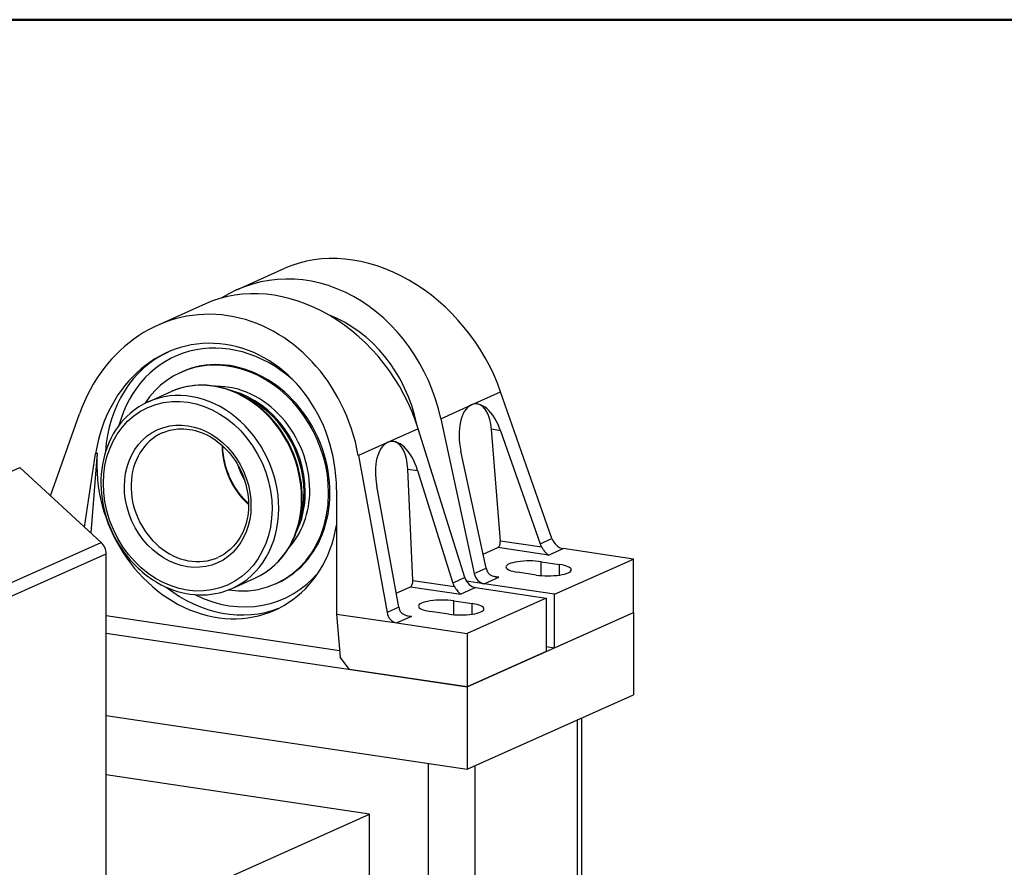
# Model space of a CAD drawing. Header units: inches. Extents: x 0 to 248, y 0 to 191.
# Tile 8 of 41: x 17 to 31, y 104 to 116. Entities that reach past the tile are written whole.
import ezdxf

# ---------------------------------------------------------------- set-up
doc = ezdxf.new("R2010")
doc.units = ezdxf.units.IN
doc.header["$MEASUREMENT"] = 0
doc.layers.add('BORDER', color=7, linetype='Continuous', lineweight=50)
doc.layers.add('PV-D05', color=7, linetype='Continuous')

# ---------------------------------------------------------------- blocks, each defined once
blk = doc.blocks.new('*U17')
at = {"layer": 'PV-D05'}
for p, q in [((28.138, 39.021), (28.844, 39.337)), ((27.681, 38.816), (26.975, 38.499)), ((27.319, 37.81), (27.338, 37.819)), ((26.842, 37.378), (27.176, 37.528)), ((31.578, 37.332), (32.007, 37.525)), ((32.76, 35.371), (32.007, 37.525)), ((31.129, 37.131), (31.578, 37.332)), ((25.406, 35.999), (25.831, 37.201)), ((31.129, 37.131), (31.619, 34.86)), ((30.799, 36.983), (30.35, 36.782)), ((31.482, 34.799), (30.799, 36.983)), ((32.003, 35.336), (31.872, 36.975)), ((32.006, 36.955), (31.872, 36.975)), ((32.006, 36.955), (32.586, 35.294)), ((30.35, 36.782), (29.921, 36.59)), ((25.905, 35.541), (26.069, 36.616)), ((26.093, 36.627), (26, 35.455)), ((26.093, 36.627), (26.069, 36.616)), ((29.921, 36.59), (30.342, 34.287)), ((31.795, 34.939), (31.425, 36.654)), ((23.499, 35.76), (24.956, 36.413)), ((26.151, 35.316), (24.956, 36.413)), ((30.722, 34.758), (30.647, 36.391)), ((30.647, 36.391), (30.79, 36.369)), ((30.79, 36.369), (31.306, 34.72)), ((30.515, 34.365), (30.19, 36.141)), ((29.602, 36.088), (29.603, 34.265)), ((32.586, 35.294), (32.76, 35.371)), ((24.694, 34.663), (26.151, 35.316)), ((31.751, 35.143), (31.967, 35.24)), ((32.707, 35.13), (31.967, 35.24)), ((32.61, 35.245), (32.003, 35.336)), ((32.707, 35.13), (32.923, 35.226)), ((33.954, 35.072), (32.923, 35.226)), ((24.768, 34.496), (26.225, 35.149)), ((26.225, 30.077), (26.225, 35.149)), ((31.619, 34.86), (31.795, 34.939)), ((32.601, 34.829), (32.601, 35.032)), ((32.601, 35.032), (32.871, 34.991)), ((32.798, 34.554), (33.954, 35.072)), ((32.871, 34.837), (32.871, 34.991)), ((33.954, 34.287), (33.954, 35.072)), ((31.482, 34.799), (31.306, 34.72)), ((31.766, 34.708), (31.982, 34.804)), ((31.982, 34.804), (31.903, 34.816)), ((32.527, 34.837), (32.257, 34.878)), ((28.069, 34.641), (28.403, 34.79)), ((28.709, 34.709), (28.728, 34.718)), ((30.477, 34.572), (30.686, 34.666)), ((30.686, 34.666), (31.426, 34.555)), ((30.722, 34.758), (31.331, 34.667)), ((31.641, 34.652), (31.426, 34.555)), ((31.766, 34.708), (31.506, 34.747)), ((31.641, 34.652), (32.673, 34.498)), ((32.798, 34.554), (31.766, 34.708)), ((32.798, 33.769), (32.798, 34.554)), ((30.515, 34.365), (30.342, 34.287)), ((31.319, 34.255), (31.319, 34.457)), ((31.319, 34.457), (31.59, 34.417)), ((32.673, 34.498), (31.517, 33.979)), ((31.59, 34.263), (31.59, 34.417)), ((32.673, 34.498), (32.673, 33.713)), ((29.645, 33.726), (26.225, 34.237)), ((29.603, 34.265), (30.485, 34.134)), ((29.603, 34.265), (29.653, 33.63)), ((30.7, 34.23), (30.485, 34.134)), ((30.622, 34.242), (30.7, 34.23)), ((31.246, 34.263), (30.976, 34.303)), ((31.517, 33.195), (33.954, 34.287)), ((32.798, 33.769), (33.954, 34.287)), ((33.954, 34.287), (33.954, 33.08)), ((30.485, 34.134), (31.517, 33.979)), ((26.225, 33.985), (31.517, 33.195)), ((31.517, 33.979), (31.517, 33.195)), ((32.673, 33.788), (32.798, 33.769)), ((32.673, 33.713), (31.517, 33.195)), ((29.793, 33.452), (29.653, 33.63)), ((31.517, 33.195), (29.793, 33.452)), ((31.517, 33.195), (31.517, 31.987)), ((31.517, 31.987), (33.954, 33.08)), ((26.225, 32.778), (31.517, 31.987)), ((33.133, 22.297), (33.133, 32.712)), ((33.2, 12.22), (33.2, 32.742)), ((30.95, 11.435), (30.95, 32.072)), ((30.084, 31.33), (26.225, 31.907)), ((31.633, 21.625), (31.633, 32.04)), ((24.272, 28.725), (30.084, 31.33)), ((30.084, 24.569), (30.084, 31.33))]:
    blk.add_line(p, q, dxfattribs=at)
for centre, major_axis, ratio, start_param, end_param in [((30.017, 37.158), (-1.43, 2.033), 0.786823, 4.365743, 6.131785), ((29.053, 36.726), (-0.647, 2.391), 0.853448, 4.651515, 6.538883), ((28.786, 36.606), (-1.283, 2.117), 0.809634, 4.417172, 6.183215), ((27.822, 36.174), (-0.348, 2.47), 0.857309, 4.760079, 7.30826), ((29.053, 36.726), (-0.537, 1.983), 0.853448, 4.644863, 5.730956), ((27.822, 36.174), (-0.289, 2.048), 0.857309, 4.55064, 7.517699), ((28.033, 36.268), (0.797, -1.778), 0.836516, 2.068827, 3.94016), ((28.033, 36.268), (-0.695, 1.551), 0.836516, 3.141593, 6.283185), ((27.983, 36.246), (-0.837, 1.868), 0.836516, 0.008303, 1.009995), ((28.014, 36.26), (-0.695, 1.551), 0.836516, 4.220437, 6.774236), ((27.79, 36.159), (-0.614, 1.369), 0.836516, 4.220437, 6.283185), ((27.455, 36.009), (0.614, -1.369), 0.836516, 1.078844, 3.141593), ((28.014, 36.26), (0.564, -1.259), 0.836516, 1.078844, 2.799453), ((27.948, 36.23), (-0.564, 1.259), 0.836516, 4.220437, 5.680774), ((27.948, 36.23), (0.556, -1.24), 0.836516, 1.078844, 2.390404), ((31.735, 36.734), (-0.122, 0.61), 0.51472, 4.977648, 6.400091), ((31.735, 36.734), (-0.122, 0.61), 0.51472, 0.116906, 1.600435), ((31.578, 36.758), (0.088, 0.588), 0.482963, 5.160801, 6.271723), ((27.455, 36.009), (-0.409, 0.913), 0.836516, 0, 3.141593), ((30.508, 36.184), (-0.122, 0.61), 0.51472, 4.916561, 6.400091), ((28.789, 36.607), (0.409, -0.913), 0.836516, 4.21794, 5.206838), ((30.508, 36.184), (-0.122, 0.61), 0.51472, 0.116906, 1.539349), ((30.35, 36.208), (0.088, 0.588), 0.482963, 5.099715, 6.271723), ((27.859, 36.19), (0.837, -1.868), 0.836516, 4.13317, 7.17768), ((29.013, 36.708), (-0.438, 0.978), 0.836516, 1.447571, 1.694022), ((28.014, 36.26), (-0.695, 1.551), 0.836516, 2.650542, 4.220437), ((27.79, 36.159), (-0.614, 1.369), 0.836516, 3.141593, 4.220437), ((28.014, 36.26), (0.564, -1.259), 0.836516, 0.34214, 1.078844), ((27.948, 36.23), (-0.564, 1.259), 0.836516, 3.744003, 4.220437), ((27.948, 36.23), (0.556, -1.24), 0.836516, 0.751189, 1.078844), ((27.455, 36.009), (0.614, -1.369), 0.836516, 0, 1.078844), ((32.909, 35.399), (0.107, -0.152), 0.786823, 4.365743, 5.639833), ((26.054, 35.174), (-0.081, 0.18), 0.836516, 4.220437, 5.188393), ((31.967, 35.31), (0.0106, 0.0711), 0.482963, 3.441652, 5.160801), ((32.735, 35.321), (0.107, -0.152), 0.786823, 4.365743, 4.656271), ((31.95, 34.969), (0.048, -0.179), 0.853448, 4.651515, 4.970626), ((32.429, 34.955), (-0.344, 0), 0.258819, 4.18879, 7.330383), ((32.699, 34.914), (0.344, 0), 0.258819, 4.18879, 7.330383), ((28.033, 36.268), (0.797, -1.778), 0.836516, 5.484618, 6.679352), ((31.633, 34.827), (0.096, -0.159), 0.809634, 4.417172, 5.691262), ((31.774, 34.89), (0.048, -0.179), 0.853448, 4.651515, 5.925606), ((27.983, 36.246), (-0.837, 1.868), 0.836516, 2.131598, 3.101838), ((30.686, 34.735), (0.0106, 0.0711), 0.482963, 3.441652, 5.099715), ((31.457, 34.748), (0.096, -0.159), 0.809634, 4.417172, 4.736283), ((30.672, 34.396), (0.026, -0.185), 0.857309, 4.760079, 5.050607), ((31.147, 34.38), (-0.344, 0), 0.258819, 4.18879, 7.330383), ((31.418, 34.34), (0.344, 0), 0.258819, 4.18879, 7.330383), ((30.499, 34.319), (0.026, -0.185), 0.857309, 4.760079, 6.034169)]:
    blk.add_ellipse(centre, major_axis=major_axis, ratio=ratio, start_param=start_param, end_param=end_param, dxfattribs=at)
for major_axis in [(-0.584, 1.303), (0.438, -0.978)]:
    blk.add_ellipse((27.419, 35.993), major_axis=major_axis, ratio=0.836516, dxfattribs=at)
for points, knots in [([(28.403, 34.79), (28.511, 34.839), (28.61, 34.905), (28.824, 35.103), (28.924, 35.25), (29.061, 35.585), (29.097, 35.771), (29.1, 36.156), (29.066, 36.352), (28.935, 36.724), (28.84, 36.898), (28.601, 37.199), (28.461, 37.325), (28.153, 37.515), (27.99, 37.578), (27.658, 37.634), (27.493, 37.627), (27.282, 37.57), (27.228, 37.551), (27.176, 37.528)], [1.293568, 1.293568, 1.293568, 1.293568, 1.710086, 1.710086, 2.305832, 2.305832, 2.901996, 2.901996, 3.499505, 3.499505, 4.08788, 4.08788, 4.666846, 4.666846, 5.236134, 5.236134, 5.801207, 5.801207, 6.002317, 6.002317, 6.002317, 6.002317]), ([(26.842, 37.378), (26.745, 37.335), (26.655, 37.277), (26.445, 37.095), (26.341, 36.952), (26.195, 36.623), (26.154, 36.439), (26.141, 36.056), (26.169, 35.859), (26.291, 35.484), (26.382, 35.308), (26.566, 35.064), (26.64, 34.983), (26.799, 34.841), (26.884, 34.779), (26.973, 34.727), (27.127, 34.638), (27.291, 34.58), (27.623, 34.534), (27.787, 34.546), (27.985, 34.606), (28.028, 34.622), (28.069, 34.641)], [6.002317, 6.002317, 6.002317, 6.002317, 6.376149, 6.376149, 6.970673, 6.970673, 7.566579, 7.566579, 8.164761, 8.164761, 8.753833, 8.753833, 9.088315, 9.088315, 9.416148, 9.416148, 9.416148, 9.984802, 9.984802, 10.550025, 10.550025, 10.709716, 10.709716, 10.709716, 10.709716]), ([(27.046, 36.922), (27.119, 36.954), (27.197, 36.974), (27.388, 36.988), (27.503, 36.971), (27.726, 36.887), (27.831, 36.822), (28.02, 36.652), (28.101, 36.549), (28.227, 36.32), (28.27, 36.197), (28.316, 35.948), (28.318, 35.825), (28.281, 35.591), (28.243, 35.484), (28.131, 35.296), (28.058, 35.217), (27.939, 35.134), (27.902, 35.114), (27.864, 35.097)], [0.108974, 0.108974, 0.108974, 0.108974, 0.403877, 0.403877, 0.805952, 0.805952, 1.202477, 1.202477, 1.598252, 1.598252, 1.986529, 1.986529, 2.368362, 2.368362, 2.745627, 2.745627, 3.12755, 3.12755, 3.28197, 3.28197, 3.28197, 3.28197]), ([(28.312, 35.886), (28.242, 35.95), (28.18, 36.023), (28.056, 36.213), (28.003, 36.333), (27.947, 36.548), (27.934, 36.64), (27.933, 36.73)], [4.0316217, 4.0316217, 4.0316217, 4.0316217, 4.325076, 4.325076, 4.7149698, 4.7149698, 4.9975476, 4.9975476, 4.9975476, 4.9975476]), ([(32.61, 35.245), (32.612, 35.242), (32.614, 35.238), (32.625, 35.221), (32.632, 35.209), (32.647, 35.187), (32.655, 35.177), (32.678, 35.15), (32.693, 35.137), (32.707, 35.13)], [0.3945434, 0.3945434, 0.3945434, 0.3945434, 0.4073273, 0.4073273, 0.4531712, 0.4531712, 0.4990151, 0.4990151, 0.5907029, 0.5907029, 0.5907029, 0.5907029]), ([(31.982, 34.804), (31.951, 34.804), (31.918, 34.809), (31.875, 34.827), (31.861, 34.835), (31.837, 34.853), (31.827, 34.864), (31.817, 34.879), (31.816, 34.881), (31.815, 34.883)], [0, 0, 0, 0, 0.0916878, 0.0916878, 0.1375317, 0.1375317, 0.1833756, 0.1833756, 0.191045, 0.191045, 0.191045, 0.191045]), ([(31.331, 34.667), (31.333, 34.664), (31.334, 34.662), (31.343, 34.647), (31.351, 34.635), (31.366, 34.613), (31.374, 34.602), (31.396, 34.575), (31.412, 34.562), (31.426, 34.555)], [0.3996578, 0.3996578, 0.3996578, 0.3996578, 0.4073273, 0.4073273, 0.4531712, 0.4531712, 0.4990151, 0.4990151, 0.5907029, 0.5907029, 0.5907029, 0.5907029]), ([(30.7, 34.23), (30.67, 34.23), (30.637, 34.235), (30.594, 34.253), (30.58, 34.26), (30.556, 34.279), (30.546, 34.289), (30.535, 34.306), (30.533, 34.31), (30.531, 34.314)], [0, 0, 0, 0, 0.0916878, 0.0916878, 0.1375317, 0.1375317, 0.1833756, 0.1833756, 0.1961594, 0.1961594, 0.1961594, 0.1961594])]:
    blk.add_open_spline(points, degree=3, knots=knots, dxfattribs=at)

msp = doc.modelspace()

# ---------------------------------------------------------------- linework, layer by layer
at = {"layer": 'BORDER'}
msp.add_lwpolyline([(0, 116), (67.6, 116), (67.6, 72), (0, 72)], dxfattribs=at)

# ---------------------------------------------------------------- block references
at = {"layer": 'PV-D05'}
msp.add_blockref('*U17', (-8.254, 73.015), dxfattribs=at)

doc.saveas('drawing.dxf')
